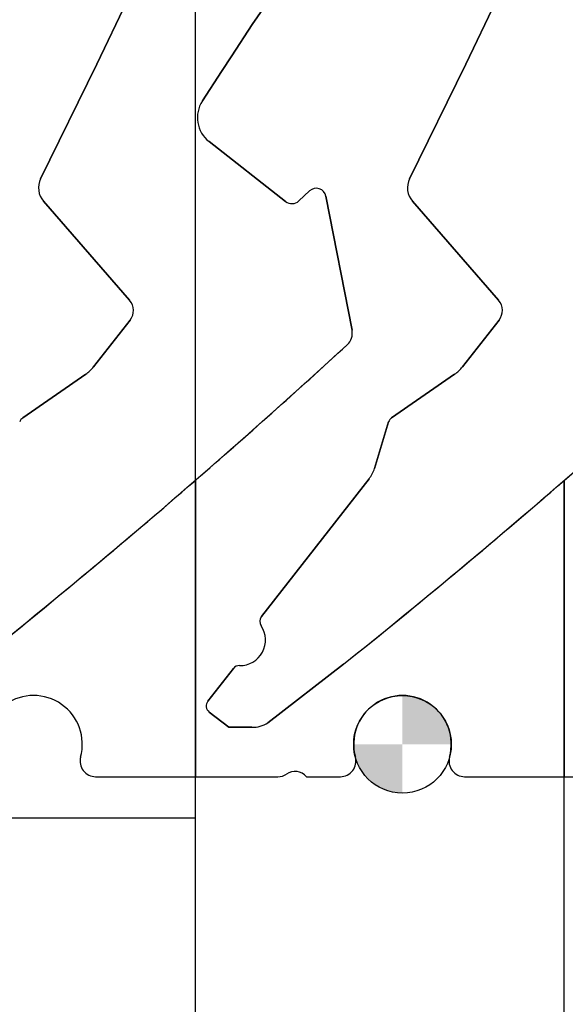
# Model space of a CAD drawing. Header units: inches. Extents: x 0.1 to 87.3, y 0.1 to 33.9.
# Tile 101 of 174: x 40.6 to 42.7, y 19.7 to 23.5. Entities that reach past the tile are written whole.
import ezdxf

# ---------------------------------------------------------------- set-up
doc = ezdxf.new("R2010")
doc.units = ezdxf.units.IN
doc.header["$MEASUREMENT"] = 0
doc.linetypes.add('CENTERX2', pattern=[0.8, 0.5, -0.1, 0.1, -0.1])
doc.layers.add('DIMENSIONS', color=171, linetype='Continuous')
doc.layers.add('NOTES', color=5, linetype='Continuous')
doc.styles.add('SLDTEXTSTYLE0', font='TXT', dxfattribs={"width": 0.75})
doc.dimstyles.new('SLDDIMSTYLE7', dxfattribs={"dimtxt": 0.125, "dimasz": 0.13, "dimexe": 0, "dimexo": 0.0625, "dimgap": 0.03125, "dimtad": 0, "dimtih": 1, "dimtoh": 1, "dimdec": 1, "dimrnd": 1e-09, "dimzin": 12, "dimdsep": 46, "dimtxsty": 'SLDTEXTSTYLE0', "dimsah": 1, "dimcen": 0.09, "dimadec": 0, "dimazin": 3, "dimtfac": 1, "dimtdec": 1, "dimtofl": 0, "dimtmove": 0, "dimatfit": 3, "dimfxl": 1, "dimfrac": 2, "dimtolj": 1, "dimtzin": 12, "dimarcsym": 0})
doc.dimstyles.new('SLDDIMSTYLE9', dxfattribs={"dimtxt": 0.18, "dimasz": 0.13, "dimexe": 0, "dimexo": 0.0625, "dimgap": 0, "dimtad": 0, "dimtih": 1, "dimtoh": 1, "dimdec": 0, "dimrnd": 1e-09, "dimzin": 0, "dimdsep": 46, "dimtxsty": 'Standard', "dimsah": 1, "dimcen": 0.09, "dimadec": 0, "dimazin": 0, "dimtfac": 0.13, "dimtdec": 0, "dimtofl": 0, "dimtmove": 0, "dimatfit": 3, "dimfxl": 1, "dimfrac": 2, "dimtolj": 1, "dimtzin": 0, "dimarcsym": 0})

# ---------------------------------------------------------------- blocks, each defined once
blk = doc.blocks.new('_D_10')
at = {"layer": 'DIMENSIONS'}
for p, q in [((2.8197, 20.8042), (2.8197, 14.5427)), ((48.3846, 20.3884), (48.3846, 14.5427)), ((2.8197, 14.6677), (27.4208, 14.6677)), ((48.3846, 14.6677), (27.7909, 14.6677))]:
    blk.add_line(p, q, dxfattribs=at)
for centre, start, end in [((27.6426, 14.655), 153.4349, 206.5651), ((27.569, 14.655), 333.4349, 26.5651)]:
    blk.add_arc(centre, 0.2219, start, end, dxfattribs=at)
for points in [[(2.8197, 14.6677), (2.9497, 14.6477), (2.9497, 14.6877)], [(48.3846, 14.6677), (48.2546, 14.6877), (48.2546, 14.6477)]]:
    blk.add_solid(points, dxfattribs=at)
at = {"layer": 'DIMENSIONS', "insert": (27.4442, 14.7169), "char_height": 0.125, "attachment_point": 1, "style": 'SLDTEXTSTYLE0'}
blk.add_mtext('45.6', dxfattribs=at)
blk = doc.blocks.new('SW_DOWELSYMBOL_10')
at = {"linetype": 'Continuous', "lineweight": 18}
h = blk.add_hatch(color=0, dxfattribs=at)
edge = h.paths.add_edge_path(flags=0)
edge.add_arc((0, 0), 0.1885, 0, 90)
edge.add_line((0, 0.1885), (0, 0))
edge.add_line((0, 0), (0.1885, 0))
h = blk.add_hatch(color=0, dxfattribs=at)
edge = h.paths.add_edge_path(flags=0)
edge.add_arc((0, 0), 0.1885, 180, 270)
edge.add_line((0, -0.1885), (0, 0))
edge.add_line((0, 0), (-0.1885, 0))
at = {"layer": 'NOTES', "color": 0}
blk.add_circle((0, 0), 0.1885, dxfattribs=at)

msp = doc.modelspace()

# ---------------------------------------------------------------- linework, layer by layer
at = {"color": 7, "linetype": 'Continuous'}
for p, q in [((41.25957, 20.43835), (41.25957, 26.74835)), ((41.25957, 16.36386), (41.25957, 20.59835)), ((42.68457, 16.36386), (42.68457, 20.59835)), ((41.25957, 20.43835), (39.83457, 20.43835))]:
    msp.add_line(p, q, dxfattribs=at)
at = {"color": 7, "linetype": 'Continuous', "lineweight": 25}
for p, q in [((40.87933, 23.34984), (40.99591, 23.5936)), ((40.99591, 23.5936), (40.87933, 23.34984)), ((42.30433, 23.34984), (42.42091, 23.5936)), ((42.42091, 23.5936), (42.30433, 23.34984)), ((41.5198, 23.56202), (41.47958, 23.50188)), ((41.47958, 23.50188), (41.5198, 23.56202)), ((41.47958, 23.50188), (41.40062, 23.38099)), ((41.40062, 23.38099), (41.47958, 23.50188)), ((41.40062, 23.38099), (41.36045, 23.32084)), ((41.36045, 23.32084), (41.40062, 23.38099)), ((40.66195, 22.90661), (40.87933, 23.34984)), ((40.87933, 23.34984), (40.66195, 22.90661)), ((42.08695, 22.90661), (42.30433, 23.34984)), ((42.30433, 23.34984), (42.08695, 22.90661)), ((41.36045, 23.32084), (41.28669, 23.2078)), ((41.28669, 23.2078), (41.36045, 23.32084)), ((41.31288, 23.05018), (41.60836, 22.81933)), ((41.60836, 22.81933), (41.31288, 23.05018)), ((41.65939, 22.82152), (41.70091, 22.8601)), ((41.70091, 22.8601), (41.65939, 22.82152)), ((41.00568, 22.43783), (40.67322, 22.82028)), ((40.67322, 22.82028), (41.00568, 22.43783)), ((41.76381, 22.83962), (41.86471, 22.32186)), ((41.86471, 22.32186), (41.76381, 22.83962)), ((42.43068, 22.43783), (42.09822, 22.82028)), ((42.09822, 22.82028), (42.43068, 22.43783)), ((40.86629, 22.18056), (41.00768, 22.36153)), ((41.00768, 22.36153), (40.86629, 22.18056)), ((42.29129, 22.18056), (42.43268, 22.36153)), ((42.43268, 22.36153), (42.29129, 22.18056)), ((40.59269, 21.98389), (40.83611, 22.1521)), ((40.83611, 22.1521), (40.59269, 21.98389)), ((42.01769, 21.98389), (42.26111, 22.1521)), ((42.26111, 22.1521), (42.01769, 21.98389)), ((41.95149, 21.78893), (42.00605, 21.96795)), ((42.00605, 21.96795), (41.95149, 21.78893)), ((41.51479, 21.21642), (41.93042, 21.74841)), ((41.93042, 21.74841), (41.51479, 21.21642)), ((41.25957, 21.74249), (41.25957, 20.59835)), ((41.25957, 20.59835), (41.25957, 21.74249)), ((42.68457, 21.74249), (42.68457, 20.59835)), ((42.68457, 20.59835), (42.68457, 21.74249)), ((41.8319, 21.03268), (41.53966, 20.80598)), ((41.53966, 20.80598), (41.8319, 21.03268)), ((41.3081, 20.89016), (41.4064, 21.01599)), ((41.4064, 21.01599), (41.3081, 20.89016)), ((41.38856, 20.78923), (41.31327, 20.84805)), ((41.31327, 20.84805), (41.38856, 20.78923)), ((41.478, 20.78906), (41.38856, 20.78923)), ((41.38856, 20.78923), (41.478, 20.78906)), ((40.87442, 20.59835), (41.25957, 20.59835)), ((41.25957, 20.59835), (41.57824, 20.59835)), ((41.6893, 20.59835), (41.81973, 20.59835)), ((42.29942, 20.59835), (42.68457, 20.59835)), ((42.68457, 20.59835), (43.00324, 20.59835))]:
    msp.add_line(p, q, dxfattribs=at)
at = {"color": 7, "linetype": 'CENTERX2'}
msp.add_line((41.25957, 17.28335), (41.25957, 23.59335), dxfattribs=at)
at = {"color": 7, "linetype": 'Continuous', "lineweight": 25}
for centre, radius, start, end in [((41.3856, 23.14325), 0.11811, 146.87156, 232), ((41.3856, 23.14325), 0.11811, 146.87156, 232), ((40.73265, 22.87194), 0.07874, 153.87492, 220.99991), ((40.73265, 22.87194), 0.07874, 153.87492, 220.99991), ((42.15765, 22.87194), 0.07874, 153.87492, 220.99991), ((42.15765, 22.87194), 0.07874, 153.87492, 220.99991), ((41.72667, 22.83238), 0.03784, 11.0281, 132.89784), ((41.72667, 22.83238), 0.03784, 11.0281, 132.89784), ((41.63259, 22.85036), 0.03937, 232, 312.89784), ((41.63259, 22.85036), 0.03937, 232, 312.89784), ((40.9604, 22.39847), 0.06, 322, 41), ((40.9604, 22.39847), 0.06, 322, 41), ((42.3854, 22.39847), 0.06, 322, 41), ((42.3854, 22.39847), 0.06, 322, 41), ((41.80582, 22.31039), 0.06, 312.56448, 11.0281), ((41.80582, 22.31039), 0.06, 312.56448, 11.0281), ((23.20492, 42.56389), 27.55906, 308.622484, 312.564485), ((23.20492, 42.56389), 27.55906, 310.929207, 312.564485), ((24.62992, 42.56389), 27.55906, 308.622484, 312.564485), ((24.62992, 42.56389), 27.55906, 310.929207, 312.564485), ((40.75796, 22.2652), 0.13748, 304.64598, 322), ((40.75796, 22.2652), 0.13748, 304.64598, 322), ((42.18296, 22.2652), 0.13748, 304.64598, 322), ((42.18296, 22.2652), 0.13748, 304.64598, 322), ((40.60975, 21.95921), 0.03, 124.64598, 163.05179), ((40.60975, 21.95921), 0.03, 124.64598, 163.05179), ((42.03475, 21.95921), 0.03, 124.64598, 163.05179), ((42.03475, 21.95921), 0.03, 124.64598, 163.05179), ((41.83192, 21.82536), 0.125, 321.99999, 343.05179), ((41.83192, 21.82536), 0.125, 321.99999, 343.05179), ((23.20492, 42.56389), 27.55906, 308.622484, 310.929207), ((24.62992, 42.56389), 27.55906, 308.622484, 310.929207), ((41.53843, 21.19795), 0.03, 141.99999, 214.11214), ((41.53843, 21.19795), 0.03, 141.99999, 214.11214), ((41.4321, 21.12593), 0.09843, 269.08395, 34.11214), ((41.4321, 21.12593), 0.09843, 269.08395, 34.11214), ((41.43005, 20.99752), 0.03, 89.08395, 141.99999), ((41.43005, 20.99752), 0.03, 89.08395, 141.99999), ((40.63457, 20.72335), 0.1885, 344.83679, 195.16321), ((42.05957, 20.72335), 0.1885, 344.83679, 195.16321), ((41.33174, 20.87169), 0.03, 141.99999, 232), ((41.33174, 20.87169), 0.03, 141.99999, 232), ((41.47822, 20.90906), 0.12, 269.89128, 300.79434), ((41.47822, 20.90906), 0.12, 269.89128, 300.79434), ((40.87442, 20.65835), 0.06, 164.83679, 270), ((41.81973, 20.65835), 0.06, 270, 15.16321), ((42.29942, 20.65835), 0.06, 164.83679, 270), ((41.57824, 20.65835), 0.06, 270, 303.55731), ((41.64457, 20.55835), 0.06, 41.81031, 123.55731)]:
    msp.add_arc(centre, radius, start, end, dxfattribs=at)

# ---------------------------------------------------------------- block references
at = {"layer": 'NOTES'}
msp.add_blockref('SW_DOWELSYMBOL_10', (42.05957, 20.72335), dxfattribs=at)

# ---------------------------------------------------------------- dimensions: what is measured, and where the dimension line sits
at = {"layer": 'DIMENSIONS'}
dim = msp.add_linear_dim(base=(2.81968, 14.66772), p1=(48.38457, 20.43835), p2=(2.81968, 20.85419), angle=0, text='(<>)', dimstyle='SLDDIMSTYLE7', dxfattribs=at)
dim.commit()
dim.dimension.update_dxf_attribs({"geometry": '_D_10', "text_midpoint": (27.60583, 14.66772), "dimtype": 160})

# ---------------------------------------------------------------- leaders
at = {"layer": 'NOTES'}
msp.add_leader([(39.74681, 22.94968), (42.30971, 27.32726), (42.55971, 27.32726)], dimstyle='SLDDIMSTYLE9', dxfattribs=at)

doc.saveas('drawing.dxf')
